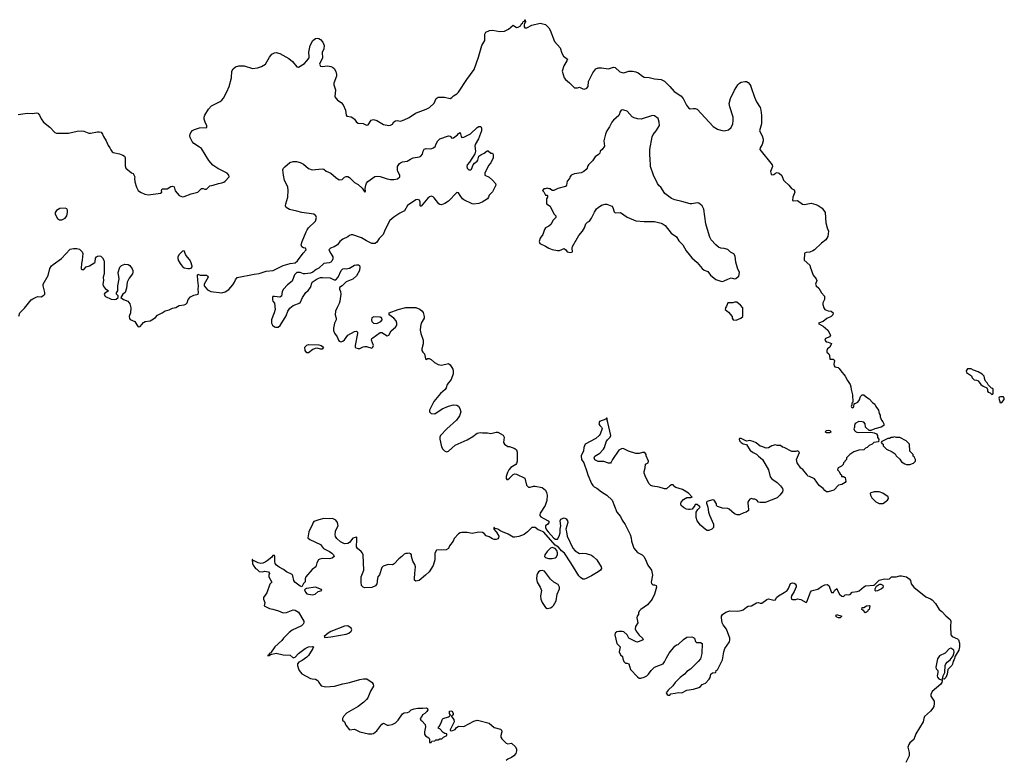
# Model space of a CAD drawing. Header units: inches. Extents: x 1980008 to 2252673, y 74414 to 260562.
# Tile 116 of 228: x 2081417 to 2092978, y 197329 to 206014. Entities that reach past the tile are written whole.
import ezdxf

# ---------------------------------------------------------------- set-up
doc = ezdxf.new("R2010")
doc.units = ezdxf.units.IN
doc.header["$MEASUREMENT"] = 0
for name, color, linetype in [('C0189', 7, 'Continuous'), ('C0199', 7, 'Continuous'), ('C0280', 7, 'Continuous'), ('C0290', 7, 'Continuous')]:
    doc.layers.add(name, color=color, linetype=linetype)

msp = doc.modelspace()

# ---------------------------------------------------------------- linework, layer by layer
at = {"layer": 'C0189', "color": 5}
for points, elevation in [([(2084813, 200000), (2084802, 199930), (2084824, 199910), (2084950, 199852), (2084983, 199803), (2085053, 199770), (2085084, 199750), (2085102, 199730), (2085109, 199710), (2085086, 199690), (2085055, 199685), (2084970, 199688), (2084941, 199679), (2084925, 199670), (2084905, 199635), (2084894, 199590), (2084850, 199559), (2084776, 199470), (2084769, 199450), (2084768, 199412), (2084750, 199394), (2084730, 199354), (2084710, 199362), (2084648, 199408), (2084635, 199430), (2084625, 199485), (2084618, 199498), (2084550, 199531), (2084516, 199556), (2084464, 199584), (2084431, 199610), (2084416, 199630), (2084411, 199650), (2084414, 199710), (2084410, 199722), (2084390, 199721), (2084378, 199702), (2084322, 199658), (2084298, 199642), (2084270, 199632), (2084250, 199630), (2084218, 199638), (2084170, 199658), (2084158, 199658), (2084150, 199674), (2084146, 199674), (2084146, 199670), (2084149, 199630), (2084157, 199610), (2084187, 199570), (2084202, 199562), (2084230, 199533), (2084270, 199529), (2084290, 199537), (2084338, 199530), (2084349, 199510), (2084342, 199490), (2084344, 199470), (2084378, 199410), (2084355, 199385), (2084317, 199283), (2084281, 199230), (2084281, 199210), (2084294, 199170), (2084289, 199130), (2084350, 199098), (2084390, 199092), (2084454, 199074), (2084510, 199049), (2084550, 199052), (2084630, 199085), (2084650, 199081), (2084690, 199056), (2084755, 198950), (2084753, 198930), (2084746, 198914), (2084724, 198896), (2084616, 198844), (2084580, 198820), (2084513, 198750), (2084495, 198725), (2084413, 198650), (2084363, 198577), (2084348, 198570), (2084346, 198554), (2084330, 198552), (2084330, 198546), (2084348, 198548), (2084362, 198558), (2084430, 198577), (2084510, 198557), (2084593, 198553), (2084630, 198522), (2084650, 198529), (2084691, 198570), (2084768, 198632), (2084810, 198649), (2084855, 198655), (2084866, 198650), (2084859, 198630), (2084810, 198547), (2084790, 198527), (2084735, 198490), (2084695, 198470), (2084679, 198450), (2084679, 198430), (2084689, 198390), (2084699, 198370), (2084730, 198334), (2084830, 198279), (2084850, 198273), (2084890, 198269), (2084910, 198259), (2084922, 198250), (2084929, 198229), (2084958, 198190), (2085010, 198181), (2085112, 198188), (2085210, 198215), (2085290, 198230), (2085410, 198267), (2085455, 198275), (2085493, 198273), (2085555, 198230), (2085569, 198210), (2085572, 198188), (2085536, 198130), (2085503, 198050), (2085490, 198030), (2085459, 198001), (2085390, 197950), (2085256, 197870), (2085219, 197830), (2085209, 197810), (2085208, 197790), (2085229, 197769), (2085248, 197730), (2085290, 197675), (2085350, 197682), (2085410, 197650), (2085513, 197627), (2085553, 197627), (2085570, 197633), (2085610, 197664), (2085670, 197742), (2085687, 197753), (2085730, 197729), (2085749, 197729), (2085790, 197739), (2085830, 197759), (2085861, 197790), (2085910, 197862), (2085930, 197875), (2085970, 197878), (2085990, 197888), (2086012, 197910), (2086050, 197923), (2086090, 197929), (2086151, 197929), (2086195, 197935), (2086207, 197927), (2086208, 197910), (2086198, 197890), (2086174, 197866), (2086148, 197850), (2086138, 197830), (2086118, 197810), (2086126, 197790), (2086140, 197780), (2086176, 197736), (2086182, 197710), (2086169, 197650), (2086170, 197626), (2086183, 197603), (2086222, 197582), (2086227, 197567), (2086230, 197526), (2086250, 197526), (2086258, 197542), (2086290, 197546), (2086304, 197556), (2086330, 197558), (2086350, 197568), (2086374, 197570), (2086394, 197590), (2086432, 197610), (2086434, 197630), (2086410, 197631), (2086390, 197642), (2086350, 197685), (2086334, 197690), (2086334, 197710), (2086344, 197716), (2086363, 197750), (2086380, 197800), (2086390, 197809), (2086452, 197828), (2086464, 197836), (2086474, 197846), (2086465, 197865), (2086465, 197895), (2086490, 197898), (2086506, 197870), (2086506, 197850), (2086486, 197834), (2086486, 197830), (2086516, 197796), (2086518, 197770), (2086470, 197674), (2086470, 197666), (2086490, 197662), (2086530, 197678), (2086542, 197698), (2086570, 197718), (2086630, 197715), (2086750, 197775), (2086790, 197787), (2086810, 197786), (2086930, 197752), (2086990, 197704), (2087061, 197681), (2087073, 197673), (2087079, 197650), (2087066, 197610), (2087065, 197590), (2087079, 197570), (2087130, 197518), (2087150, 197509), (2087190, 197519), (2087237, 197477), (2087249, 197450), (2087252, 197430), (2087241, 197399), (2087219, 197370), (2087193, 197350), (2087150, 197330), (2087130, 197315)], 80), ([(2087011, 200000), (2087015, 199995), (2087044, 199950), (2087039, 199930), (2087030, 199918), (2087010, 199911), (2086990, 199911), (2086970, 199917), (2086930, 199940), (2086895, 199955), (2086870, 199981), (2086850, 199994), (2086810, 199995), (2086730, 199982), (2086670, 199993), (2086610, 199991), (2086590, 199987), (2086570, 199976), (2086520, 199920), (2086505, 199890), (2086464, 199836), (2086450, 199805), (2086426, 199790), (2086310, 199785), (2086293, 199750), (2086290, 199670), (2086270, 199603), (2086224, 199530), (2086182, 199490), (2086106, 199430), (2086070, 199422), (2086053, 199433), (2086052, 199470), (2086058, 199490), (2086056, 199510), (2086066, 199590), (2086058, 199618), (2086035, 199655), (2086018, 199710), (2086018, 199730), (2086010, 199742), (2085990, 199751), (2085970, 199745), (2085950, 199745), (2085930, 199736), (2085905, 199710), (2085870, 199685), (2085814, 199626), (2085802, 199618), (2085790, 199612), (2085745, 199615), (2085683, 199597), (2085670, 199582), (2085643, 199497), (2085624, 199470), (2085614, 199430), (2085615, 199410), (2085609, 199390), (2085593, 199367), (2085550, 199347), (2085470, 199343), (2085450, 199351), (2085431, 199370), (2085425, 199410), (2085428, 199470), (2085459, 199550), (2085450, 199730), (2085443, 199750), (2085428, 199768), (2085383, 199803), (2085370, 199825), (2085377, 199910), (2085375, 199935), (2085370, 199939), (2085355, 199935), (2085330, 199924), (2085290, 199873), (2085270, 199862), (2085230, 199858), (2085182, 199881), (2085141, 199921), (2085126, 199946), (2085120, 199970), (2085125, 200000)], 80), ([(2087380, 200000), (2087380, 200000), (2087342, 199970), (2087276, 199944), (2087230, 199936), (2087210, 199939), (2087152, 199972), (2087085, 200000)], 80), ([(2087837, 200000), (2087845, 199950), (2087910, 199809), (2087938, 199778), (2087990, 199746), (2088030, 199749), (2088070, 199746), (2088130, 199725), (2088150, 199712), (2088192, 199672), (2088245, 199590), (2088250, 199570), (2088235, 199550), (2088210, 199530), (2088130, 199483), (2088070, 199452), (2088050, 199446), (2088030, 199446), (2088002, 199462), (2087982, 199482), (2087890, 199636), (2087813, 199750), (2087777, 199777), (2087742, 199822), (2087703, 199843), (2087570, 199996), (2087563, 200000)], 80), ([(2087623, 200000), (2087690, 199924), (2087710, 199913), (2087730, 199914), (2087751, 199950), (2087763, 199990), (2087763, 200000)], 80), ([(2088570, 200000), (2088584, 199970), (2088596, 199930), (2088600, 199890), (2088627, 199810), (2088670, 199756), (2088724, 199730), (2088745, 199710), (2088763, 199683), (2088793, 199610), (2088834, 199550), (2088849, 199490), (2088830, 199410), (2088835, 199395), (2088850, 199379), (2088870, 199378), (2088889, 199370), (2088893, 199350), (2088869, 199269), (2088843, 199210), (2088790, 199144), (2088709, 199090), (2088689, 199070), (2088682, 199050), (2088682, 199030), (2088669, 199010), (2088665, 198990), (2088675, 198930), (2088649, 198890), (2088643, 198863), (2088655, 198835), (2088690, 198788), (2088728, 198750), (2088738, 198730), (2088670, 198706), (2088654, 198710), (2088570, 198752), (2088551, 198790), (2088510, 198826), (2088490, 198831), (2088450, 198831), (2088430, 198826), (2088409, 198811), (2088406, 198790), (2088429, 198690), (2088469, 198650), (2088455, 198590), (2088470, 198557), (2088496, 198536), (2088498, 198510), (2088510, 198478), (2088530, 198458), (2088550, 198459), (2088568, 198450), (2088590, 198383), (2088670, 198296), (2088690, 198283), (2088710, 198281), (2088750, 198293), (2088780, 198310), (2088800, 198330), (2088830, 198372), (2088871, 198410), (2088973, 198450), (2088990, 198473), (2089010, 198519), (2089044, 198576), (2089110, 198659), (2089130, 198673), (2089150, 198679), (2089210, 198735), (2089250, 198762), (2089310, 198769), (2089330, 198759), (2089342, 198750), (2089354, 198714), (2089362, 198702), (2089370, 198699), (2089410, 198702), (2089429, 198689), (2089427, 198570), (2089409, 198510), (2089384, 198476), (2089292, 198388), (2089250, 198359), (2089223, 198330), (2089172, 198290), (2089114, 198230), (2089087, 198193), (2089030, 198142), (2089008, 198110), (2089018, 198090), (2089030, 198082), (2089050, 198082), (2089063, 198097), (2089113, 198107), (2089150, 198113), (2089192, 198110), (2089250, 198139), (2089330, 198152), (2089390, 198173), (2089410, 198185), (2089430, 198209), (2089470, 198224), (2089511, 198270), (2089525, 198290), (2089534, 198330), (2089550, 198346), (2089590, 198348), (2089594, 198370), (2089610, 198378), (2089670, 198498), (2089684, 198590), (2089696, 198630), (2089750, 198709), (2089756, 198730), (2089755, 198750), (2089716, 198856), (2089676, 198910), (2089666, 198930), (2089657, 198990), (2089659, 199010), (2089671, 199030), (2089710, 199056), (2089754, 199074), (2089849, 199069), (2089890, 199076), (2089910, 199083), (2089950, 199116), (2089970, 199127), (2090000, 199131)], 60)]:
    msp.add_lwpolyline(points, dxfattribs=dict(at, elevation=elevation))
at = {"layer": 'C0189', "color": 5, "elevation": 80}
for points in [[(2087670, 199817), (2087650, 199809), (2087609, 199771), (2087584, 199730), (2087578, 199710), (2087590, 199698), (2087628, 199688), (2087670, 199688), (2087704, 199696), (2087716, 199704), (2087732, 199730), (2087732, 199752), (2087722, 199782), (2087703, 199803)], [(2087550, 199548), (2087530, 199544), (2087509, 199531), (2087498, 199510), (2087490, 199490), (2087485, 199450), (2087493, 199410), (2087530, 199351), (2087544, 199310), (2087532, 199250), (2087538, 199210), (2087551, 199170), (2087590, 199110), (2087610, 199099), (2087650, 199109), (2087670, 199119), (2087685, 199135), (2087717, 199190), (2087728, 199270), (2087756, 199330), (2087757, 199350), (2087741, 199381), (2087689, 199410), (2087650, 199445), (2087578, 199538)], [(2084890, 199349), (2084785, 199335), (2084762, 199318), (2084771, 199290), (2084790, 199271), (2084850, 199259), (2084870, 199263), (2084888, 199270), (2084920, 199300), (2084966, 199310), (2084962, 199322)], [(2085270, 198896), (2085230, 198892), (2085071, 198830), (2085038, 198810), (2084992, 198770), (2084998, 198758), (2085070, 198768), (2085250, 198799), (2085282, 198810), (2085310, 198832), (2085316, 198850), (2085310, 198868)]]:
    msp.add_lwpolyline(points, close=True, dxfattribs=at)
at = {"layer": 'C0199', "color": 5, "elevation": 60}
msp.add_lwpolyline([(2090000, 199131), (2090010, 199132), (2090070, 199165), (2090090, 199169), (2090110, 199162), (2090130, 199162), (2090190, 199204), (2090210, 199212), (2090270, 199199), (2090290, 199202), (2090304, 199230), (2090326, 199250), (2090394, 199286), (2090427, 199310), (2090444, 199336), (2090468, 199392), (2090490, 199402), (2090510, 199399), (2090522, 199390), (2090534, 199370), (2090534, 199354), (2090510, 199298), (2090481, 199250), (2090474, 199230), (2090478, 199210), (2090490, 199204), (2090530, 199204), (2090550, 199213), (2090590, 199206), (2090650, 199169), (2090661, 199179), (2090703, 199290), (2090714, 199306), (2090743, 199317), (2090790, 199325), (2090830, 199359), (2090870, 199378), (2090900, 199380), (2090919, 199370), (2090950, 199289), (2090974, 199286), (2090986, 199310), (2091010, 199334), (2091023, 199303), (2091044, 199270), (2091070, 199246), (2091090, 199241), (2091110, 199259), (2091130, 199263), (2091150, 199259), (2091170, 199266), (2091190, 199290), (2091250, 199299), (2091273, 199307), (2091327, 199353), (2091350, 199366), (2091445, 199375), (2091459, 199381), (2091510, 199432), (2091570, 199447), (2091610, 199444), (2091630, 199449), (2091654, 199470), (2091710, 199473), (2091750, 199485), (2091770, 199485), (2091830, 199473), (2091862, 199450), (2091875, 199430), (2091884, 199390), (2091917, 199350), (2092057, 199237), (2092110, 199215), (2092130, 199202), (2092170, 199159), (2092213, 199090), (2092245, 199065), (2092290, 199015), (2092342, 198970), (2092349, 198950), (2092345, 198890), (2092349, 198789), (2092366, 198770), (2092430, 198742), (2092442, 198730), (2092452, 198692), (2092453, 198650), (2092444, 198610), (2092401, 198539), (2092390, 198501), (2092377, 198483), (2092370, 198446), (2092362, 198430), (2092316, 198384), (2092306, 198330), (2092293, 198290), (2092270, 198271), (2092254, 198274), (2092261, 198310), (2092281, 198350), (2092285, 198430), (2092293, 198450), (2092309, 198471), (2092344, 198496), (2092377, 198543), (2092391, 198589), (2092384, 198610), (2092350, 198635), (2092330, 198628), (2092284, 198576), (2092217, 198543), (2092195, 198510), (2092175, 198410), (2092179, 198390), (2092199, 198370), (2092199, 198350), (2092189, 198310), (2092192, 198292), (2092210, 198273), (2092237, 198263), (2092247, 198267), (2092249, 198249), (2092245, 198230), (2092232, 198210), (2092130, 198125), (2092114, 198090), (2092114, 198070), (2092153, 198010), (2092155, 197985), (2092149, 197950), (2092139, 197930), (2092110, 197894), (2092042, 197830), (2092032, 197810), (2092025, 197770), (2091938, 197630), (2091917, 197563), (2091870, 197522), (2091856, 197504), (2091845, 197470), (2091861, 197410), (2091862, 197370), (2091821, 197290)], dxfattribs=at)
for points in [[(2091470, 199305), (2091461, 199310), (2091463, 199330), (2091479, 199361), (2091501, 199379), (2091516, 199384), (2091530, 199385), (2091550, 199374), (2091556, 199350), (2091550, 199341), (2091537, 199330), (2091490, 199306)], [(2091350, 199048), (2091320, 199080), (2091306, 199090), (2091309, 199110), (2091327, 199113), (2091358, 199130), (2091395, 199135), (2091401, 199130), (2091390, 199089), (2091379, 199081), (2091370, 199064)], [(2091030, 198989), (2091010, 198998), (2090998, 199010), (2091006, 199030), (2091071, 199011), (2091050, 198989)]]:
    msp.add_lwpolyline(points, close=True, dxfattribs=at)
at = {"layer": 'C0280', "color": 5}
for points, elevation in [([(2081401, 204899), (2081510, 204918), (2081570, 204914), (2081610, 204920), (2081630, 204917), (2081650, 204892), (2081670, 204850), (2081698, 204810), (2081772, 204752), (2081830, 204690), (2081850, 204682), (2081990, 204681), (2082090, 204704), (2082148, 204708), (2082170, 204706), (2082230, 204683), (2082250, 204680), (2082330, 204698), (2082350, 204699), (2082372, 204692), (2082390, 204670), (2082401, 204641), (2082431, 204590), (2082456, 204536), (2082477, 204510), (2082486, 204486), (2082502, 204462), (2082514, 204454), (2082590, 204440), (2082630, 204424), (2082647, 204410), (2082656, 204390), (2082656, 204296), (2082665, 204270), (2082730, 204215), (2082750, 204206), (2082768, 204170), (2082765, 204155), (2082767, 204110), (2082790, 204049), (2082809, 204010), (2082835, 203990), (2082886, 203966), (2082930, 203958), (2083070, 203975), (2083085, 203990), (2083082, 204010), (2083090, 204026), (2083150, 204026), (2083190, 204057), (2083210, 204061), (2083232, 204052), (2083244, 204004), (2083289, 203950), (2083330, 203933), (2083350, 203936), (2083430, 203970), (2083510, 203990), (2083550, 204033), (2083570, 204032), (2083590, 204023), (2083610, 204025), (2083650, 204065), (2083690, 204072), (2083750, 204092), (2083790, 204098), (2083813, 204107), (2083830, 204119), (2083876, 204170), (2083874, 204190), (2083855, 204210), (2083745, 204265), (2083686, 204306), (2083639, 204359), (2083550, 204500), (2083530, 204518), (2083461, 204561), (2083442, 204582), (2083418, 204630), (2083414, 204650), (2083417, 204670), (2083426, 204690), (2083448, 204712), (2083470, 204726), (2083530, 204743), (2083614, 204750), (2083614, 204770), (2083598, 204798), (2083584, 204844), (2083584, 204870), (2083589, 204891), (2083635, 204965), (2083670, 205004), (2083770, 205054), (2083790, 205070), (2083810, 205094), (2083850, 205168), (2083875, 205230), (2083903, 205330), (2083907, 205410), (2083922, 205438), (2083950, 205459), (2083990, 205472), (2084051, 205471), (2084150, 205441), (2084210, 205449), (2084255, 205465), (2084302, 205490), (2084350, 205575), (2084378, 205610), (2084410, 205625), (2084430, 205627), (2084470, 205616), (2084578, 205558), (2084622, 205522), (2084670, 205461), (2084690, 205457), (2084760, 205500), (2084790, 205530), (2084814, 205566), (2084817, 205583), (2084811, 205631), (2084827, 205710), (2084859, 205770), (2084890, 205795), (2084910, 205798), (2084930, 205794), (2084950, 205780), (2084977, 205750), (2084993, 205710), (2084989, 205671), (2084970, 205630), (2084973, 205567), (2084939, 205490), (2084949, 205470), (2084970, 205464), (2085030, 205471), (2085070, 205465), (2085090, 205456), (2085110, 205439), (2085130, 205405), (2085138, 205370), (2085137, 205350), (2085107, 205267), (2085107, 205250), (2085125, 205190), (2085116, 205110), (2085150, 205070), (2085190, 205040), (2085214, 205014), (2085242, 204950), (2085252, 204892), (2085260, 204880), (2085310, 204872), (2085330, 204862), (2085347, 204847), (2085372, 204812), (2085390, 204798), (2085450, 204796), (2085490, 204776), (2085510, 204779), (2085545, 204835), (2085570, 204843), (2085610, 204830), (2085690, 204783), (2085750, 204771), (2085770, 204774), (2085793, 204787), (2085810, 204813), (2085830, 204827), (2085850, 204829), (2085890, 204823), (2085930, 204837), (2085990, 204866), (2086065, 204915), (2086190, 204963), (2086230, 204984), (2086285, 205035), (2086308, 205090), (2086330, 205106), (2086403, 205104), (2086470, 205090), (2086490, 205099), (2086510, 205121), (2086550, 205142), (2086570, 205162), (2086667, 205313), (2086752, 205428), (2086805, 205575), (2086843, 205710), (2086879, 205770), (2086877, 205843), (2086892, 205868), (2086934, 205886), (2086969, 205891), (2087056, 205876), (2087110, 205879), (2087156, 205904), (2087210, 205951), (2087250, 205921), (2087270, 205927), (2087297, 205943), (2087310, 205964), (2087324, 205976), (2087330, 205992), (2087343, 205997), (2087350, 206014), (2087353, 206013), (2087355, 205990), (2087345, 205975), (2087341, 205950), (2087341, 205930), (2087350, 205919), (2087370, 205920), (2087431, 205949), (2087530, 205973), (2087590, 205956), (2087630, 205919), (2087646, 205890), (2087698, 205758), (2087762, 205682), (2087782, 205622), (2087804, 205584), (2087849, 205550), (2087843, 205530), (2087806, 205474), (2087785, 205410), (2087809, 205330), (2087824, 205310), (2087874, 205274), (2087930, 205215), (2087965, 205215), (2087990, 205222), (2088030, 205202), (2088050, 205199), (2088078, 205210), (2088090, 205230), (2088097, 205290), (2088145, 205390), (2088183, 205437), (2088210, 205449), (2088250, 205448), (2088330, 205435), (2088390, 205457), (2088410, 205453), (2088463, 205403), (2088490, 205393), (2088510, 205391), (2088570, 205410), (2088611, 205409), (2088650, 205401), (2088680, 205390), (2088730, 205351), (2088750, 205341), (2088810, 205335), (2088870, 205320), (2088950, 205312), (2088990, 205293), (2089051, 205231), (2089102, 205170), (2089178, 205118), (2089208, 205090), (2089248, 205010), (2089270, 204980), (2089290, 204966), (2089330, 204971), (2089350, 204970), (2089370, 204962), (2089560, 204760), (2089610, 204730), (2089650, 204715), (2089690, 204709), (2089738, 204722), (2089770, 204750), (2089790, 204790), (2089796, 204830), (2089794, 204870), (2089754, 204990), (2089749, 205030), (2089762, 205090), (2089810, 205185), (2089850, 205250), (2089870, 205270), (2089890, 205281), (2089930, 205289), (2089950, 205288), (2089970, 205278), (2089990, 205253), (2090000, 205232)], 60), ([(2081407, 202533), (2081417, 202570), (2081474, 202626), (2081550, 202723), (2081570, 202738), (2081610, 202757), (2081630, 202762), (2081670, 202759), (2081701, 202779), (2081711, 202790), (2081714, 202810), (2081691, 202889), (2081693, 202910), (2081750, 203010), (2081770, 203093), (2081790, 203123), (2081810, 203141), (2081909, 203211), (2082010, 203319), (2082050, 203329), (2082088, 203328), (2082118, 203318), (2082150, 203288), (2082157, 203270), (2082152, 203190), (2082141, 203150), (2082138, 203098), (2082138, 203090), (2082150, 203082), (2082170, 203082), (2082198, 203110), (2082235, 203125), (2082298, 203162), (2082305, 203170), (2082307, 203213), (2082318, 203230), (2082330, 203239), (2082350, 203241), (2082370, 203236), (2082390, 203219), (2082405, 203190), (2082409, 203169), (2082409, 203031), (2082398, 202990), (2082402, 202950), (2082394, 202910), (2082397, 202890), (2082419, 202859), (2082458, 202830), (2082455, 202825), (2082416, 202804), (2082409, 202790), (2082415, 202770), (2082423, 202763), (2082490, 202733), (2082530, 202729), (2082550, 202734), (2082574, 202750), (2082574, 202770), (2082552, 202790), (2082553, 202807), (2082571, 202830), (2082571, 202890), (2082586, 202970), (2082575, 203045), (2082591, 203109), (2082611, 203129), (2082650, 203145), (2082690, 203141), (2082710, 203129), (2082739, 203090), (2082747, 203070), (2082747, 203050), (2082741, 203030), (2082702, 202978), (2082677, 202930), (2082670, 202862), (2082654, 202810), (2082628, 202790), (2082606, 202750), (2082635, 202730), (2082688, 202708), (2082710, 202677), (2082723, 202630), (2082717, 202570), (2082702, 202530), (2082705, 202505), (2082714, 202494), (2082770, 202470), (2082792, 202430), (2082810, 202409), (2082830, 202413), (2082870, 202459), (2082890, 202469), (2082950, 202479), (2082970, 202489), (2083010, 202516), (2083037, 202543), (2083090, 202570), (2083125, 202595), (2083173, 202607), (2083210, 202625), (2083250, 202636), (2083290, 202659), (2083350, 202666), (2083368, 202672), (2083383, 202690), (2083397, 202730), (2083422, 202758), (2083461, 202779), (2083511, 202790), (2083517, 202810), (2083511, 202850), (2083517, 202890), (2083507, 202953), (2083505, 203015), (2083510, 203026), (2083535, 203015), (2083610, 203014), (2083623, 203003), (2083629, 202990), (2083584, 202910), (2083582, 202890), (2083623, 202843), (2083663, 202823), (2083790, 202808), (2083830, 202819), (2083873, 202847), (2083918, 202902), (2083938, 202930), (2083950, 202959), (2083970, 202985), (2084170, 203026), (2084230, 203032), (2084310, 203062), (2084393, 203067), (2084431, 203090), (2084510, 203128), (2084594, 203150), (2084650, 203159), (2084679, 203181), (2084747, 203273), (2084779, 203310), (2084772, 203330), (2084750, 203335), (2084730, 203348), (2084723, 203370), (2084734, 203410), (2084779, 203521), (2084792, 203548), (2084810, 203570), (2084892, 203648), (2084901, 203690), (2084895, 203710), (2084870, 203730), (2084730, 203750), (2084670, 203765), (2084586, 203786), (2084547, 203810), (2084539, 203830), (2084540, 203850), (2084565, 203930), (2084570, 204010), (2084565, 204050), (2084527, 204127), (2084513, 204190), (2084507, 204250), (2084515, 204270), (2084530, 204287), (2084590, 204336), (2084630, 204350), (2084667, 204347), (2084710, 204337), (2084750, 204319), (2084810, 204265), (2084850, 204249), (2084970, 204261), (2084990, 204259), (2085016, 204236), (2085070, 204210), (2085130, 204161), (2085170, 204135), (2085204, 204136), (2085230, 204164), (2085250, 204173), (2085270, 204173), (2085290, 204159), (2085350, 204103), (2085390, 204077), (2085437, 204037), (2085471, 203989), (2085478, 204002), (2085475, 204030), (2085481, 204070), (2085490, 204095), (2085506, 204114), (2085587, 204173), (2085623, 204177), (2085650, 204174), (2085730, 204146), (2085770, 204139), (2085810, 204136), (2085854, 204146), (2085881, 204170), (2085879, 204190), (2085858, 204230), (2085852, 204250), (2085855, 204290), (2085876, 204324), (2085890, 204335), (2085910, 204343), (2085967, 204353), (2086004, 204376), (2086036, 204390), (2086110, 204403), (2086129, 204411), (2086147, 204433), (2086154, 204470), (2086168, 204492), (2086190, 204500), (2086243, 204497), (2086276, 204510), (2086299, 204530), (2086304, 204550), (2086327, 204590), (2086350, 204614), (2086450, 204649), (2086470, 204648), (2086490, 204622), (2086510, 204625), (2086557, 204663), (2086570, 204679), (2086590, 204688), (2086601, 204641), (2086608, 204630), (2086630, 204634), (2086710, 204673), (2086790, 204750), (2086810, 204761), (2086830, 204761), (2086841, 204741), (2086841, 204710), (2086804, 204616), (2086765, 204550), (2086761, 204530), (2086767, 204470), (2086760, 204440), (2086699, 204341), (2086673, 204310), (2086668, 204290), (2086673, 204270), (2086689, 204250), (2086714, 204250), (2086722, 204258), (2086741, 204310), (2086758, 204330), (2086787, 204353), (2086795, 204365), (2086808, 204412), (2086830, 204429), (2086872, 204448), (2086904, 204476), (2086916, 204476), (2086950, 204446), (2086970, 204446), (2086978, 204430), (2086978, 204390), (2086950, 204334), (2086920, 204300), (2086878, 204210), (2086878, 204190), (2086930, 204164), (2086969, 204130), (2087002, 204090), (2087008, 204070), (2086970, 203994), (2086930, 203954), (2086922, 203930), (2086908, 203910), (2086849, 203871), (2086810, 203856), (2086750, 203846), (2086730, 203851), (2086630, 203899), (2086616, 203910), (2086588, 203948), (2086570, 203982), (2086550, 203985), (2086450, 203882), (2086410, 203855), (2086370, 203841), (2086350, 203843), (2086338, 203850), (2086284, 203924), (2086273, 203933), (2086250, 203940), (2086230, 203935), (2086210, 203920), (2086130, 203823), (2086123, 203823), (2086121, 203830), (2086120, 203870), (2086113, 203893), (2086090, 203903), (2086070, 203898), (2085969, 203831), (2085935, 203770), (2085879, 203741), (2085835, 203710), (2085810, 203697), (2085763, 203657), (2085709, 203551), (2085684, 203490), (2085637, 203443), (2085610, 203401), (2085590, 203384), (2085550, 203386), (2085490, 203416), (2085430, 203454), (2085330, 203487), (2085310, 203487), (2085290, 203479), (2085270, 203464), (2085210, 203436), (2085175, 203410), (2085149, 203370), (2085110, 203346), (2085066, 203330), (2085050, 203314), (2085048, 203310), (2085069, 203270), (2085095, 203230), (2085095, 203205), (2085082, 203178), (2085072, 203168), (2085050, 203160), (2084988, 203150), (2084930, 203096), (2084899, 203081), (2084859, 203050), (2084830, 203039), (2084770, 203028), (2084750, 203031), (2084710, 203047), (2084670, 203046), (2084643, 203017), (2084617, 202943), (2084561, 202899), (2084513, 202850), (2084499, 202821), (2084490, 202768), (2084470, 202754), (2084410, 202765), (2084390, 202762), (2084384, 202750), (2084385, 202725), (2084389, 202709), (2084410, 202686), (2084416, 202610), (2084406, 202570), (2084388, 202532), (2084375, 202490), (2084374, 202450), (2084386, 202426), (2084407, 202407), (2084422, 202402), (2084450, 202404), (2084476, 202424), (2084544, 202536), (2084567, 202590), (2084590, 202628), (2084630, 202658), (2084711, 202690), (2084736, 202750), (2084778, 202810), (2084805, 202835), (2084830, 202870), (2084851, 202930), (2084911, 202970), (2084950, 202985), (2084972, 202988), (2085064, 202984), (2085110, 202959), (2085130, 202961), (2085157, 202990), (2085190, 203068), (2085210, 203089), (2085230, 203094), (2085250, 203089), (2085290, 203098), (2085349, 203131), (2085370, 203136), (2085396, 203136), (2085407, 203127), (2085412, 203112), (2085408, 203070), (2085370, 203007), (2085330, 202968), (2085250, 202937), (2085203, 202890), (2085172, 202868), (2085172, 202850), (2085183, 202823), (2085187, 202790), (2085177, 202710), (2085170, 202683), (2085144, 202636), (2085126, 202590), (2085122, 202550), (2085134, 202510), (2085134, 202490), (2085115, 202450), (2085102, 202390), (2085103, 202363), (2085113, 202333), (2085144, 202290), (2085159, 202250), (2085170, 202239), (2085190, 202233), (2085210, 202239), (2085230, 202256), (2085270, 202311), (2085350, 202354), (2085370, 202355), (2085383, 202343), (2085385, 202330), (2085357, 202190), (2085357, 202170), (2085362, 202162), (2085390, 202153), (2085410, 202153), (2085450, 202173), (2085470, 202177), (2085490, 202176), (2085550, 202158), (2085564, 202170), (2085570, 202190), (2085546, 202250), (2085553, 202270), (2085562, 202278), (2085650, 202341), (2085670, 202342), (2085730, 202301), (2085750, 202309), (2085778, 202362), (2085830, 202404), (2085841, 202419), (2085847, 202430), (2085847, 202450), (2085836, 202476), (2085810, 202511), (2085754, 202550), (2085754, 202570), (2085862, 202610), (2085950, 202634), (2086070, 202633), (2086114, 202614), (2086137, 202597), (2086154, 202574), (2086168, 202530), (2086165, 202510), (2086132, 202450), (2086122, 202410), (2086119, 202370), (2086127, 202330), (2086155, 202250), (2086153, 202207), (2086137, 202150), (2086139, 202130), (2086150, 202108), (2086169, 202089), (2086182, 202030), (2086190, 202022), (2086206, 202034), (2086225, 202035), (2086250, 202025), (2086287, 201987), (2086330, 201964), (2086370, 201958), (2086450, 201977), (2086470, 201962), (2086501, 201910), (2086507, 201890), (2086505, 201855), (2086484, 201790), (2086438, 201730), (2086425, 201690), (2086412, 201670), (2086357, 201623), (2086281, 201530), (2086229, 201430), (2086229, 201409), (2086250, 201389), (2086290, 201384), (2086376, 201444), (2086450, 201476), (2086510, 201493), (2086549, 201489), (2086570, 201477), (2086586, 201450), (2086596, 201410), (2086582, 201362), (2086546, 201310), (2086431, 201209), (2086358, 201130), (2086350, 201110), (2086352, 201090), (2086370, 200998), (2086385, 200970), (2086405, 200950), (2086430, 200940), (2086450, 200947), (2086530, 201016), (2086670, 201081), (2086739, 201121), (2086790, 201157), (2086828, 201168), (2086850, 201162), (2086910, 201162), (2086950, 201155), (2087010, 201169), (2087030, 201169), (2087095, 201135), (2087106, 201110), (2087098, 201050), (2087109, 201030), (2087150, 201002), (2087170, 201002), (2087230, 200979), (2087250, 200962), (2087257, 200937), (2087258, 200830), (2087250, 200802), (2087244, 200790), (2087185, 200755), (2087161, 200730), (2087144, 200696), (2087130, 200650), (2087130, 200626), (2087136, 200616), (2087150, 200614), (2087170, 200629), (2087210, 200675), (2087230, 200681), (2087250, 200679), (2087348, 200630), (2087369, 200549), (2087390, 200524), (2087410, 200524), (2087450, 200536), (2087470, 200537), (2087550, 200519), (2087589, 200490), (2087602, 200462), (2087609, 200430), (2087606, 200370), (2087587, 200310), (2087530, 200221), (2087524, 200204), (2087525, 200190), (2087535, 200175), (2087615, 200135), (2087623, 200130), (2087632, 200112), (2087619, 200090), (2087592, 200070), (2087591, 200050), (2087603, 200023), (2087623, 200000)], 80), ([(2090000, 200387), (2089990, 200382), (2089978, 200370), (2089968, 200350), (2089969, 200290), (2089975, 200275), (2089975, 200250), (2089946, 200230), (2089918, 200222), (2089870, 200198), (2089840, 200200), (2089810, 200211), (2089746, 200266), (2089730, 200275), (2089670, 200279), (2089610, 200298), (2089598, 200310), (2089598, 200330), (2089573, 200373), (2089550, 200375), (2089490, 200356), (2089482, 200350), (2089483, 200337), (2089498, 200290), (2089505, 200230), (2089516, 200196), (2089564, 200090), (2089565, 200070), (2089564, 200050), (2089542, 200030), (2089510, 200015), (2089490, 200015), (2089470, 200026), (2089410, 200079), (2089370, 200131), (2089361, 200170), (2089360, 200230), (2089378, 200262), (2089405, 200290), (2089399, 200299), (2089370, 200322), (2089350, 200322), (2089346, 200310), (2089312, 200268), (2089290, 200262), (2089270, 200262), (2089247, 200267), (2089210, 200285), (2089182, 200310), (2089178, 200330), (2089183, 200350), (2089210, 200379), (2089250, 200403), (2089296, 200404), (2089311, 200409), (2089270, 200454), (2089199, 200499), (2089120, 200520), (2089108, 200528), (2089090, 200551), (2089070, 200551), (2089050, 200541), (2089010, 200507), (2088990, 200506), (2088925, 200525), (2088850, 200535), (2088826, 200546), (2088810, 200563), (2088770, 200639), (2088749, 200690), (2088749, 200710), (2088760, 200750), (2088766, 200794), (2088798, 200810), (2088801, 200830), (2088774, 200894), (2088773, 200910), (2088756, 200930), (2088730, 200930), (2088690, 200919), (2088650, 200919), (2088567, 200947), (2088510, 200976), (2088490, 200978), (2088450, 200958), (2088377, 200850), (2088363, 200817), (2088354, 200806), (2088330, 200807), (2088275, 200825), (2088210, 200825), (2088170, 200845), (2088161, 200870), (2088170, 200888), (2088230, 200924), (2088271, 200969), (2088283, 200990), (2088303, 201057), (2088318, 201082), (2088352, 201110), (2088358, 201130), (2088324, 201284), (2088314, 201310), (2088313, 201333), (2088307, 201333), (2088298, 201322), (2088226, 201294), (2088218, 201270), (2088228, 201250), (2088249, 201230), (2088255, 201215), (2088232, 201148), (2088221, 201130), (2088182, 201098), (2088058, 201030), (2088042, 200990), (2088038, 200950), (2088009, 200891), (2088013, 200850), (2088041, 200810), (2088077, 200710), (2088086, 200670), (2088130, 200569), (2088145, 200545), (2088162, 200530), (2088194, 200514), (2088249, 200470), (2088311, 200431), (2088372, 200372), (2088427, 200230), (2088470, 200179), (2088490, 200139), (2088528, 200088), (2088570, 200000)], 60), ([(2090000, 201069), (2089990, 201071), (2089950, 201066), (2089890, 201096), (2089870, 201098), (2089864, 201090), (2089867, 201070), (2089887, 201050), (2089910, 201035), (2089950, 201024), (2089995, 200955), (2090000, 200952)], 60), ([(2085125, 200000), (2085127, 200013), (2085155, 200070), (2085150, 200110), (2085130, 200138), (2085090, 200158), (2085050, 200151), (2084990, 200155), (2084930, 200142), (2084870, 200121), (2084861, 200110), (2084849, 200070), (2084814, 200010), (2084813, 200000)], 80), ([(2087763, 200000), (2087763, 200030), (2087771, 200070), (2087764, 200130), (2087770, 200148), (2087798, 200162), (2087810, 200163), (2087832, 200152), (2087849, 200130), (2087853, 200110), (2087828, 200030), (2087835, 200015), (2087837, 200000)], 80), ([(2087085, 200000), (2087067, 200007), (2087030, 200033), (2087001, 200041), (2086989, 200051), (2086986, 200050), (2086985, 200030), (2087011, 200000)], 80), ([(2087563, 200000), (2087530, 200017), (2087504, 200024), (2087470, 200051), (2087432, 200052), (2087380, 200000)], 80)]:
    msp.add_lwpolyline(points, dxfattribs=dict(at, elevation=elevation))
at = {"layer": 'C0280', "color": 5, "elevation": 80}
for points in [[(2088490, 204955), (2088478, 204950), (2088464, 204930), (2088461, 204910), (2088450, 204889), (2088390, 204833), (2088370, 204809), (2088344, 204756), (2088310, 204710), (2088295, 204670), (2088277, 204590), (2088285, 204530), (2088258, 204490), (2088232, 204470), (2088230, 204448), (2088212, 204430), (2088175, 204405), (2088143, 204357), (2088096, 204310), (2088083, 204290), (2088079, 204270), (2088070, 204255), (2088042, 204230), (2088010, 204217), (2087930, 204205), (2087891, 204189), (2087875, 204165), (2087871, 204149), (2087844, 204116), (2087838, 204070), (2087825, 204055), (2087734, 204030), (2087690, 204008), (2087668, 204008), (2087647, 204027), (2087633, 204027), (2087610, 204035), (2087587, 204027), (2087573, 204027), (2087554, 204010), (2087572, 203992), (2087590, 203954), (2087610, 203954), (2087614, 203950), (2087614, 203930), (2087602, 203910), (2087602, 203850), (2087644, 203824), (2087690, 203734), (2087712, 203710), (2087712, 203690), (2087680, 203660), (2087652, 203610), (2087630, 203588), (2087590, 203568), (2087578, 203550), (2087561, 203490), (2087530, 203448), (2087516, 203410), (2087525, 203385), (2087590, 203356), (2087631, 203330), (2087670, 203316), (2087730, 203303), (2087755, 203305), (2087810, 203326), (2087830, 203312), (2087846, 203290), (2087863, 203283), (2087890, 203282), (2087909, 203290), (2087904, 203330), (2087909, 203350), (2087966, 203454), (2087981, 203479), (2088025, 203530), (2088049, 203570), (2088065, 203615), (2088085, 203635), (2088109, 203650), (2088130, 203682), (2088166, 203754), (2088190, 203792), (2088208, 203810), (2088250, 203836), (2088290, 203846), (2088310, 203846), (2088350, 203834), (2088370, 203823), (2088381, 203810), (2088399, 203759), (2088410, 203745), (2088470, 203751), (2088550, 203696), (2088650, 203651), (2088750, 203643), (2088870, 203645), (2088950, 203626), (2088974, 203614), (2088996, 203596), (2089068, 203508), (2089130, 203463), (2089157, 203417), (2089204, 203370), (2089241, 203301), (2089276, 203256), (2089310, 203216), (2089370, 203161), (2089430, 203091), (2089453, 203073), (2089498, 203058), (2089530, 203016), (2089590, 202965), (2089650, 202942), (2089670, 202941), (2089690, 202947), (2089730, 202967), (2089770, 202981), (2089810, 202972), (2089827, 202973), (2089850, 202994), (2089862, 202998), (2089868, 203050), (2089850, 203086), (2089827, 203167), (2089818, 203238), (2089804, 203264), (2089764, 203284), (2089730, 203314), (2089690, 203327), (2089650, 203330), (2089621, 203341), (2089589, 203370), (2089537, 203430), (2089520, 203460), (2089503, 203510), (2089475, 203615), (2089449, 203789), (2089429, 203829), (2089390, 203858), (2089370, 203862), (2089310, 203850), (2089290, 203850), (2089190, 203879), (2089110, 203897), (2089070, 203914), (2088993, 203973), (2088946, 204046), (2088924, 204064), (2088904, 204090), (2088859, 204190), (2088824, 204290), (2088819, 204390), (2088814, 204410), (2088817, 204490), (2088843, 204637), (2088856, 204664), (2088890, 204707), (2088930, 204770), (2088927, 204810), (2088913, 204853), (2088870, 204885), (2088849, 204889), (2088713, 204847), (2088670, 204851), (2088630, 204862), (2088610, 204873), (2088550, 204939), (2088510, 204952)], [(2081950, 203799), (2081890, 203795), (2081850, 203775), (2081833, 203750), (2081834, 203730), (2081860, 203680), (2081884, 203664), (2081910, 203663), (2081950, 203685), (2081969, 203710), (2081980, 203750), (2081979, 203779), (2081970, 203794)], [(2083350, 203298), (2083330, 203295), (2083290, 203256), (2083275, 203230), (2083275, 203210), (2083282, 203182), (2083310, 203139), (2083330, 203116), (2083350, 203102), (2083390, 203091), (2083410, 203091), (2083430, 203098), (2083442, 203110), (2083442, 203118), (2083427, 203170), (2083410, 203199), (2083369, 203250)], [(2089810, 202698), (2089790, 202689), (2089732, 202688), (2089722, 202670), (2089718, 202650), (2089705, 202630), (2089702, 202610), (2089739, 202579), (2089782, 202530), (2089782, 202510), (2089794, 202490), (2089830, 202485), (2089886, 202510), (2089906, 202530), (2089908, 202630), (2089880, 202660), (2089836, 202696)], [(2085576, 202524), (2085550, 202514), (2085547, 202490), (2085551, 202470), (2085571, 202451), (2085610, 202447), (2085659, 202470), (2085674, 202490), (2085669, 202510), (2085650, 202521)], [(2084950, 202147), (2084910, 202156), (2084887, 202153), (2084860, 202140), (2084810, 202101), (2084790, 202102), (2084769, 202130), (2084766, 202170), (2084790, 202193), (2084810, 202198), (2084930, 202195), (2084958, 202190), (2084984, 202170), (2084970, 202147)]]:
    msp.add_lwpolyline(points, close=True, dxfattribs=at)
at = {"layer": 'C0290', "color": 5, "elevation": 60}
for points in [[(2090000, 205232), (2090001, 205230), (2090043, 205103), (2090068, 205048), (2090110, 204982), (2090121, 204950), (2090127, 204890), (2090127, 204790), (2090104, 204710), (2090134, 204650), (2090146, 204610), (2090146, 204590), (2090134, 204550), (2090110, 204510), (2090108, 204490), (2090253, 204310), (2090257, 204290), (2090234, 204230), (2090241, 204201), (2090250, 204192), (2090270, 204198), (2090290, 204213), (2090310, 204218), (2090334, 204210), (2090364, 204184), (2090387, 204130), (2090397, 204117), (2090449, 204070), (2090478, 204030), (2090510, 204015), (2090517, 203990), (2090493, 203930), (2090490, 203889), (2090505, 203885), (2090550, 203889), (2090610, 203849), (2090630, 203842), (2090710, 203859), (2090765, 203845), (2090794, 203834), (2090840, 203800), (2090875, 203750), (2090884, 203630), (2090898, 203570), (2090915, 203530), (2090904, 203470), (2090882, 203430), (2090830, 203391), (2090750, 203311), (2090730, 203298), (2090695, 203285), (2090650, 203282), (2090630, 203274), (2090629, 203190), (2090695, 203130), (2090698, 203110), (2090735, 203015), (2090768, 202970), (2090775, 202950), (2090762, 202910), (2090768, 202890), (2090800, 202860), (2090830, 202806), (2090867, 202767), (2090868, 202730), (2090849, 202690), (2090849, 202671), (2090859, 202630), (2090869, 202610), (2090910, 202595), (2090946, 202590), (2090968, 202570), (2090966, 202550), (2090946, 202530), (2090895, 202505), (2090850, 202471), (2090798, 202450), (2090802, 202442), (2090850, 202417), (2090904, 202370), (2090938, 202310), (2090928, 202290), (2090878, 202270), (2090869, 202250), (2090888, 202230), (2090910, 202226), (2090948, 202210), (2090929, 202170), (2090901, 202150), (2090893, 202130), (2090894, 202110), (2090917, 202090), (2090925, 202070), (2090929, 202029), (2090970, 202029), (2090979, 202019), (2090984, 202010), (2090975, 201970), (2090979, 201950), (2090990, 201939), (2091026, 201930), (2091040, 201920), (2091058, 201890), (2091109, 201830), (2091137, 201777), (2091169, 201730), (2091176, 201704), (2091178, 201670), (2091195, 201610), (2091198, 201522), (2091186, 201510), (2091186, 201490), (2091178, 201470), (2091183, 201463), (2091190, 201458), (2091210, 201468), (2091214, 201506), (2091226, 201506), (2091258, 201522), (2091278, 201550), (2091291, 201590), (2091310, 201609), (2091330, 201609), (2091360, 201580), (2091390, 201562), (2091430, 201518), (2091458, 201498), (2091468, 201470), (2091499, 201430), (2091509, 201389), (2091522, 201370), (2091522, 201350), (2091535, 201310), (2091552, 201292), (2091562, 201270), (2091562, 201250), (2091532, 201228), (2091458, 201210), (2091410, 201191), (2091392, 201192), (2091348, 201228), (2091344, 201270), (2091328, 201288), (2091310, 201293), (2091270, 201295), (2091226, 201274), (2091218, 201250), (2091219, 201230), (2091213, 201210), (2091219, 201190), (2091230, 201179), (2091248, 201170), (2091270, 201167), (2091410, 201169), (2091450, 201161), (2091478, 201150), (2091488, 201130), (2091488, 201108), (2091506, 201090), (2091502, 201058), (2091446, 201050), (2091426, 201030), (2091390, 201012), (2091369, 200991), (2091350, 200982), (2091330, 200962), (2091270, 200958), (2091210, 200938), (2091166, 200910), (2091126, 200870), (2091126, 200850), (2091106, 200830), (2091102, 200818), (2091088, 200812), (2091086, 200790), (2091066, 200770), (2091026, 200750), (2091018, 200730), (2091034, 200714), (2091056, 200676), (2091066, 200670), (2091068, 200648), (2091090, 200648), (2091110, 200638), (2091116, 200590), (2091110, 200578), (2091070, 200555), (2091033, 200547), (2090975, 200490), (2090910, 200471), (2090890, 200471), (2090870, 200484), (2090850, 200510), (2090805, 200545), (2090750, 200623), (2090690, 200651), (2090672, 200652), (2090662, 200670), (2090611, 200731), (2090588, 200748), (2090546, 200810), (2090541, 200830), (2090538, 200850), (2090572, 200930), (2090554, 200950), (2090530, 200945), (2090485, 200945), (2090392, 200992), (2090373, 200993), (2090350, 201012), (2090310, 201014), (2090290, 201022), (2090250, 201011), (2090210, 200986), (2090182, 200982), (2090130, 201002), (2090110, 201005), (2090065, 201045), (2090030, 201061), (2090000, 201069)], [(2090000, 200952), (2090029, 200930), (2090070, 200913), (2090090, 200889), (2090137, 200850), (2090208, 200730), (2090230, 200646), (2090250, 200621), (2090310, 200581), (2090350, 200541), (2090372, 200510), (2090376, 200490), (2090373, 200470), (2090343, 200430), (2090310, 200401), (2090170, 200344), (2090110, 200343), (2090092, 200350), (2090071, 200371), (2090050, 200382), (2090030, 200382), (2090010, 200391), (2090000, 200387)]]:
    msp.add_lwpolyline(points, dxfattribs=at)
for points in [[(2092546, 201914), (2092532, 201890), (2092534, 201870), (2092591, 201831), (2092602, 201810), (2092625, 201785), (2092650, 201782), (2092670, 201774), (2092702, 201730), (2092730, 201711), (2092773, 201693), (2092782, 201670), (2092782, 201650), (2092790, 201642), (2092813, 201633), (2092830, 201614), (2092842, 201618), (2092846, 201630), (2092846, 201670), (2092842, 201682), (2092827, 201687), (2092807, 201707), (2092788, 201728), (2092778, 201750), (2092758, 201770), (2092748, 201790), (2092742, 201830), (2092719, 201850), (2092670, 201879), (2092617, 201897), (2092590, 201913)], [(2092933, 201587), (2092918, 201582), (2092914, 201570), (2092930, 201514), (2092950, 201518), (2092975, 201555), (2092978, 201570), (2092970, 201586)], [(2090890, 201162), (2090878, 201170), (2090886, 201190), (2090910, 201194), (2090934, 201190), (2090942, 201170), (2090930, 201164)], [(2091690, 201115), (2091670, 201108), (2091650, 201108), (2091630, 201098), (2091610, 201098), (2091538, 201062), (2091534, 201050), (2091538, 201038), (2091554, 201030), (2091554, 201010), (2091594, 200970), (2091660, 200940), (2091697, 200917), (2091710, 200894), (2091750, 200854), (2091770, 200822), (2091810, 200798), (2091830, 200792), (2091870, 200792), (2091910, 200805), (2091935, 200830), (2091935, 200850), (2091920, 200880), (2091906, 200890), (2091906, 200910), (2091868, 200948), (2091866, 201030), (2091826, 201070), (2091750, 201108), (2091710, 201108)], [(2091510, 200469), (2091451, 200469), (2091410, 200458), (2091402, 200450), (2091405, 200430), (2091421, 200401), (2091471, 200351), (2091510, 200331), (2091550, 200331), (2091570, 200345), (2091594, 200366), (2091608, 200372), (2091618, 200390), (2091615, 200410), (2091550, 200454)]]:
    msp.add_lwpolyline(points, close=True, dxfattribs=at)

doc.saveas('drawing.dxf')
